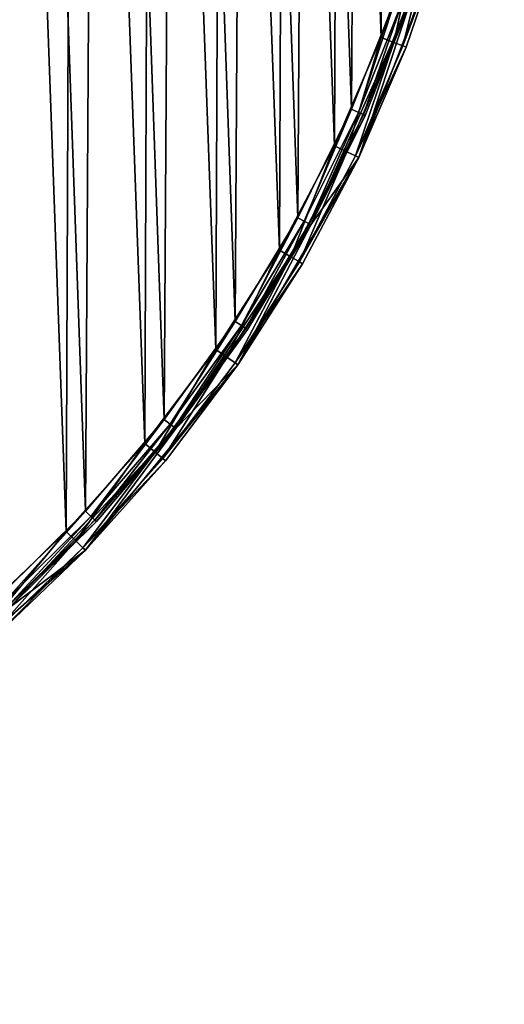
# Model space of a CAD drawing. Header units: millimetres. Extents: x 9 to 208, y -100 to 100.
# Tile 31 of 36: x 176 to 208, y -100 to -34. Entities that reach past the tile are written whole.
import ezdxf

# ---------------------------------------------------------------- set-up
doc = ezdxf.new("R2010")
doc.units = ezdxf.units.MM
doc.header["$LTSCALE"] = 25.4
doc.layers.get('0').update_dxf_attribs({"true_color": 0xff5454})

# ---------------------------------------------------------------- blocks, each defined once
blk = doc.blocks.new('CAMELEON-HERMANOS-B-8035.STL')
at = {"color": 250, "true_color": 0x262626}
mesh = blk.add_polyface(dxfattribs=at)
corners = [(8.631, 4.415, 0), (9.335, 0.596, 0), (9.216, -11.667, 0), (10.633, 20.384, 0), (10.786, 16.916, 0), (15.17, 35.824, 0), (14.904, 32.774, 0), (21.575, 47.738, 0), (22.126, 50.337, 0), (30.618, 61.399, 0), (31.32, 63.546, 0), (41.787, 73.386, 0), (42.513, 75.109, 0), (54.776, 83.372, 0), (55.416, 84.726, 0), (69.232, 91.083, 0), (69.695, 92.15, 0), (84.76, 96.309, 0), (84.98, 97.187, 0), (100.936, 98.909, 0), (100.875, 99.706, 0), (116.968, 99.644, 0), (117.319, 98.81, 0), (132.843, 97, 0), (133.463, 96.016, 0), (148.088, 91.845, 0), (148.927, 90.604, 0), (162.308, 84.31, 0), (163.289, 82.719, 0), (175.136, 74.592, 0), (176.157, 72.579, 0), (186.239, 62.943, 0), (187.181, 60.458, 0), (195.33, 49.663, 0), (196.059, 46.689, 0), (202.172, 35.096, 0), (202.55, 31.646, 0), (206.59, 19.621, 0), (206.477, 15.739, 0), (207.732, -0.596, 0), (208.467, 3.638, 0), (207.757, -12.44, 0), (10.59, -15.739, 0), (12.374, -27.448, 0), (14.516, -31.646, 0), (18.022, -42.517, 0), (21.007, -46.689, 0), (26.015, -56.486, 0), (29.886, -60.458, 0), (36.144, -68.991, 0), (40.91, -72.579, 0), (48.149, -79.71, 0), (53.778, -82.719, 0), (61.717, -88.364, 0), (68.14, -90.604, 0), (76.498, -94.73, 0), (83.604, -96.016, 0), (92.108, -98.642, 0), (99.747, -98.81, 0), (108.144, -99.999, 0), (116.131, -98.909, 0), (124.19, -98.767, 0), (132.307, -96.309, 0), (139.831, -94.976, 0), (147.835, -91.083, 0), (154.661, -88.726, 0), (162.29, -83.372, 0), (168.296, -80.177, 0), (175.28, -73.386, 0), (180.384, -69.553, 0), (186.448, -61.399, 0), (190.61, -57.126, 0), (195.492, -47.738, 0), (198.711, -43.221, 0), (202.163, -32.774, 0), (204.476, -28.195, 0), (206.281, -16.916, 0)]
mesh.append_faces([[corners[k] for k in face] for face in [(0, 1, 2), (1, 3, 4), (4, 5, 6), (6, 5, 7), (7, 8, 9), (9, 10, 11), (11, 12, 13), (13, 14, 15), (15, 16, 17), (17, 18, 19), (19, 21, 22), (22, 23, 24), (24, 25, 26), (26, 27, 28), (28, 29, 30), (30, 31, 32), (32, 33, 34), (34, 35, 36), (36, 37, 38), (38, 37, 39), (2, 42, 43), (42, 2, 1), (43, 44, 45), (45, 46, 47), (47, 48, 49), (49, 50, 51), (51, 52, 53), (53, 54, 55), (55, 56, 57), (57, 58, 59), (59, 60, 61), (61, 62, 63), (63, 64, 65), (65, 66, 67), (67, 68, 69), (69, 70, 71), (71, 72, 73), (73, 74, 75), (75, 76, 41)]], dxfattribs={"vtx0": -1, "vtx1": -1, "color": 250})
mesh.append_faces([[corners[k] for k in face] for face in [(1, 0, 3), (4, 3, 5), (7, 5, 8), (9, 8, 10), (11, 10, 12), (13, 12, 14), (15, 14, 16), (17, 16, 18), (19, 18, 20), (19, 20, 21), (22, 21, 23), (24, 23, 25), (26, 25, 27), (28, 27, 29), (30, 29, 31), (32, 31, 33), (34, 33, 35), (36, 35, 37), (39, 37, 40), (39, 40, 41), (43, 42, 44), (45, 44, 46), (47, 46, 48), (49, 48, 50), (51, 50, 52), (53, 52, 54), (55, 54, 56), (57, 56, 58), (59, 58, 60), (61, 60, 62), (63, 62, 64), (65, 64, 66), (67, 66, 68), (69, 68, 70), (71, 70, 72), (73, 72, 74), (75, 74, 76), (41, 76, 39)]], dxfattribs={"vtx0": -1, "vtx2": -1, "color": 250})
mesh = blk.add_polyface(dxfattribs=at)
corners = [(77.207, 93.069, 14.2), (78.289, 4.501, 14.2), (77.956, -0.057, 14.2), (84.999, 95.338, 14.2), (79.298, 8.958, 14.2), (80.96, 13.216, 14.2), (83.237, 17.178, 14.2), (86.08, 20.756, 14.2), (92.953, 96.956, 14.2), (89.424, 23.871, 14.2), (93.195, 26.452, 14.2), (101.013, 97.912, 14.2), (97.309, 28.443, 14.2), (101.674, 29.798, 14.2), (109.124, 98.198, 14.2), (106.192, 30.488, 14.2), (110.762, 30.496, 14.2), (117.231, 97.814, 14.2), (115.282, 29.823, 14.2), (119.652, 28.484, 14.2), (125.279, 96.762, 14.2), (123.773, 26.509, 14.2), (127.554, 23.942, 14.2), (133.212, 95.048, 14.2), (130.909, 20.84, 14.2), (133.765, 17.272, 14.2), (140.977, 92.686, 14.2), (136.058, 13.318, 14.2), (137.735, 9.067, 14.2), (138.761, 4.614, 14.2), (139.111, 0.057, 14.2), (139.86, -93.069, 14.2), (147.439, -90.164, 14.2), (148.52, 89.69, 14.2), (154.751, -86.644, 14.2), (155.79, 86.082, 14.2), (161.749, -82.531, 14.2), (162.737, 81.885, 14.2), (168.382, -77.855, 14.2), (169.314, 77.13, 14.2), (174.607, -72.647, 14.2), (175.476, 71.847, 14.2), (180.38, -66.942, 14.2), (181.18, 66.074, 14.2), (185.663, -60.78, 14.2), (186.388, 59.849, 14.2), (190.419, -54.204, 14.2), (191.065, 53.215, 14.2), (194.615, -47.256, 14.2), (195.177, 46.218, 14.2), (198.224, -39.986, 14.2), (198.698, 38.905, 14.2), (201.219, -32.443, 14.2), (201.603, 31.327, 14.2), (203.582, -24.678, 14.2), (203.872, 23.534, 14.2), (205.295, -16.745, 14.2), (205.49, 15.581, 14.2), (206.347, -8.697, 14.2), (206.445, 7.521, 14.2), (206.732, -0.59, 14.2), (10.719, 8.697, 14.2), (10.622, -7.521, 14.2), (10.335, 0.59, 14.2), (11.577, -15.581, 14.2), (11.772, 16.745, 14.2), (13.195, -23.534, 14.2), (13.485, 24.678, 14.2), (15.464, -31.327, 14.2), (15.848, 32.443, 14.2), (18.369, -38.905, 14.2), (18.843, 39.986, 14.2), (21.89, -46.218, 14.2), (22.452, 47.256, 14.2), (26.002, -53.215, 14.2), (26.648, 54.204, 14.2), (30.679, -59.849, 14.2), (31.404, 60.78, 14.2), (35.887, -66.074, 14.2), (36.686, 66.942, 14.2), (41.591, -71.847, 14.2), (42.46, 72.647, 14.2), (47.753, -77.13, 14.2), (48.685, 77.855, 14.2), (54.33, -81.885, 14.2), (55.318, 82.531, 14.2), (61.277, -86.082, 14.2), (62.315, 86.644, 14.2), (68.547, -89.69, 14.2), (69.628, 90.164, 14.2), (76.09, -92.686, 14.2), (83.855, -95.048, 14.2), (78.306, -4.614, 14.2), (79.331, -9.067, 14.2), (81.009, -13.318, 14.2), (83.301, -17.272, 14.2), (86.157, -20.84, 14.2), (91.788, -96.762, 14.2), (89.513, -23.942, 14.2), (93.294, -26.509, 14.2), (99.836, -97.814, 14.2), (97.415, -28.484, 14.2), (101.785, -29.823, 14.2), (107.943, -98.198, 14.2), (106.305, -30.496, 14.2), (110.875, -30.488, 14.2), (116.054, -97.912, 14.2), (115.393, -29.798, 14.2), (119.758, -28.443, 14.2), (124.114, -96.956, 14.2), (123.871, -26.452, 14.2), (127.643, -23.871, 14.2), (132.067, -95.338, 14.2), (130.987, -20.756, 14.2), (133.83, -17.178, 14.2), (136.107, -13.216, 14.2), (137.769, -8.958, 14.2), (138.778, -4.501, 14.2)]
mesh.append_faces([[corners[k] for k in face] for face in [(58, 59, 60), (61, 62, 63)]], dxfattribs={"vtx0": -1, "color": 250})
mesh.append_faces([[corners[k] for k in face] for face in [(1, 3, 4), (4, 3, 5), (5, 3, 6), (6, 3, 7), (7, 8, 9), (9, 8, 10), (10, 11, 12), (12, 11, 13), (13, 14, 15), (15, 14, 16), (16, 17, 18), (18, 17, 19), (19, 20, 21), (21, 20, 22), (22, 23, 24), (24, 23, 25), (25, 26, 27), (27, 26, 28), (28, 26, 29), (29, 26, 30), (31, 26, 32), (32, 33, 34), (34, 35, 36), (36, 37, 38), (38, 39, 40), (40, 41, 42), (42, 43, 44), (44, 45, 46), (46, 47, 48), (48, 49, 50), (50, 51, 52), (52, 53, 54), (54, 55, 56), (56, 57, 58), (62, 61, 64), (64, 65, 66), (66, 67, 68), (68, 69, 70), (70, 71, 72), (72, 73, 74), (74, 75, 76), (76, 77, 78), (78, 79, 80), (80, 81, 82), (82, 83, 84), (84, 85, 86), (86, 87, 88), (88, 89, 90), (90, 2, 91), (91, 96, 97), (97, 99, 100), (100, 102, 103), (103, 105, 106), (106, 108, 109), (109, 111, 112), (112, 114, 31)]], dxfattribs={"vtx0": -1, "vtx1": -1, "color": 250})
mesh.append_faces([[corners[k] for k in face] for face in [(30, 26, 31), (90, 0, 2)]], dxfattribs={"vtx0": -1, "vtx1": -1, "vtx2": -1, "color": 250})
mesh.append_faces([[corners[k] for k in face] for face in [(0, 1, 2), (1, 0, 3), (7, 3, 8), (10, 8, 11), (13, 11, 14), (16, 14, 17), (19, 17, 20), (22, 20, 23), (25, 23, 26), (32, 26, 33), (34, 33, 35), (36, 35, 37), (38, 37, 39), (40, 39, 41), (42, 41, 43), (44, 43, 45), (46, 45, 47), (48, 47, 49), (50, 49, 51), (52, 51, 53), (54, 53, 55), (56, 55, 57), (58, 57, 59), (64, 61, 65), (66, 65, 67), (68, 67, 69), (70, 69, 71), (72, 71, 73), (74, 73, 75), (76, 75, 77), (78, 77, 79), (80, 79, 81), (82, 81, 83), (84, 83, 85), (86, 85, 87), (88, 87, 89), (90, 89, 0), (91, 2, 92), (91, 92, 93), (91, 93, 94), (91, 94, 95), (91, 95, 96), (97, 96, 98), (97, 98, 99), (100, 99, 101), (100, 101, 102), (103, 102, 104), (103, 104, 105), (106, 105, 107), (106, 107, 108), (109, 108, 110), (109, 110, 111), (112, 111, 113), (112, 113, 114), (31, 114, 115), (31, 115, 116), (31, 116, 117), (31, 117, 30)]], dxfattribs={"vtx0": -1, "vtx2": -1, "color": 250})
mesh = blk.add_polyface(dxfattribs=at)
corners = [(11.004, -11.457, 15), (10.429, 4.336, 15), (10.398, -3.572, 15), (11.096, 12.216, 15), (12.242, -19.268, 15), (12.395, 20.017, 15), (14.105, -26.954, 15), (14.318, 27.688, 15), (16.58, -34.465, 15), (16.851, 35.179, 15), (19.651, -41.752, 15), (19.979, 42.443, 15), (23.299, -48.769, 15), (23.681, 49.431, 15), (27.5, -55.469, 15), (27.934, 56.098, 15), (32.226, -61.81, 15), (32.709, 62.402, 15), (37.447, -67.749, 15), (37.977, 68.301, 15), (43.129, -73.25, 15), (43.701, 73.757, 15), (49.235, -78.275, 15), (49.846, 78.734, 15), (55.726, -82.793, 15), (56.372, 83.201, 15), (62.56, -86.774, 15), (63.236, 87.129, 15), (69.691, -90.192, 15), (70.394, 90.491, 15), (77.074, -93.025, 15), (77.799, 93.267, 15), (77.956, -0.057, 15), (84.662, -95.254, 15), (78.306, -4.614, 15), (79.331, -9.067, 15), (81.009, -13.318, 15), (83.301, -17.272, 15), (86.157, -20.84, 15), (92.404, -96.866, 15), (89.513, -23.942, 15), (93.294, -26.509, 15), (100.251, -97.85, 15), (97.415, -28.484, 15), (101.785, -29.823, 15), (108.151, -98.199, 15), (106.305, -30.496, 15), (110.875, -30.488, 15), (116.054, -97.912, 15), (115.393, -29.798, 15), (119.758, -28.443, 15), (123.908, -96.989, 15), (123.871, -26.452, 15), (127.643, -23.871, 15), (131.663, -95.437, 15), (130.987, -20.756, 15), (133.83, -17.178, 15), (139.267, -93.267, 15), (136.107, -13.216, 15), (137.769, -8.958, 15), (138.778, -4.501, 15), (139.111, 0.057, 15), (78.289, 4.501, 15), (85.404, 95.437, 15), (79.298, 8.958, 15), (80.96, 13.216, 15), (83.237, 17.178, 15), (86.08, 20.756, 15), (93.158, 96.989, 15), (89.424, 23.871, 15), (93.195, 26.452, 15), (101.013, 97.912, 15), (97.309, 28.443, 15), (101.674, 29.798, 15), (108.916, 98.199, 15), (106.192, 30.488, 15), (110.762, 30.496, 15), (116.816, 97.85, 15), (115.282, 29.823, 15), (119.652, 28.484, 15), (124.663, 96.866, 15), (123.773, 26.509, 15), (127.554, 23.942, 15), (132.405, 95.254, 15), (130.909, 20.84, 15), (133.765, 17.272, 15), (139.992, 93.025, 15), (136.058, 13.318, 15), (137.735, 9.067, 15), (138.761, 4.614, 15), (146.673, -90.491, 15), (147.376, 90.192, 15), (153.831, -87.129, 15), (154.507, 86.774, 15), (160.695, -83.201, 15), (161.341, 82.793, 15), (167.22, -78.734, 15), (167.831, 78.275, 15), (173.366, -73.757, 15), (173.938, 73.25, 15), (179.09, -68.301, 15), (179.62, 67.749, 15), (184.357, -62.402, 15), (184.841, 61.81, 15), (189.133, -56.098, 15), (189.567, 55.469, 15), (193.385, -49.431, 15), (193.768, 48.769, 15), (197.088, -42.443, 15), (197.415, 41.752, 15), (200.216, -35.179, 15), (200.487, 34.465, 15), (202.749, -27.688, 15), (202.962, 26.954, 15), (204.672, -20.017, 15), (204.825, 19.268, 15), (205.971, -12.216, 15), (206.063, 11.457, 15), (206.638, -4.336, 15), (206.668, 3.572, 15)]
mesh.append_faces([[corners[k] for k in face] for face in [(0, 1, 2), (117, 118, 119)]], dxfattribs={"vtx0": -1, "color": 250})
mesh.append_faces([[corners[k] for k in face] for face in [(1, 0, 3), (3, 4, 5), (5, 6, 7), (7, 8, 9), (9, 10, 11), (11, 12, 13), (13, 14, 15), (15, 16, 17), (17, 18, 19), (19, 20, 21), (21, 22, 23), (23, 24, 25), (25, 26, 27), (27, 28, 29), (29, 30, 31), (32, 33, 34), (34, 33, 35), (35, 33, 36), (36, 33, 37), (37, 33, 38), (38, 39, 40), (40, 39, 41), (41, 42, 43), (43, 42, 44), (44, 45, 46), (46, 45, 47), (47, 48, 49), (49, 48, 50), (50, 51, 52), (52, 51, 53), (53, 54, 55), (55, 54, 56), (56, 57, 58), (58, 57, 59), (59, 57, 60), (60, 57, 61), (31, 62, 63), (62, 31, 32), (63, 67, 68), (68, 70, 71), (71, 73, 74), (74, 76, 77), (77, 79, 80), (80, 82, 83), (83, 85, 86), (86, 90, 91), (91, 92, 93), (93, 94, 95), (95, 96, 97), (97, 98, 99), (99, 100, 101), (101, 102, 103), (103, 104, 105), (105, 106, 107), (107, 108, 109), (109, 110, 111), (111, 112, 113), (113, 114, 115), (115, 116, 117)]], dxfattribs={"vtx0": -1, "vtx1": -1, "color": 250})
mesh.append_faces([[corners[k] for k in face] for face in [(31, 30, 32), (86, 61, 57)]], dxfattribs={"vtx0": -1, "vtx1": -1, "vtx2": -1, "color": 250})
mesh.append_faces([[corners[k] for k in face] for face in [(3, 0, 4), (5, 4, 6), (7, 6, 8), (9, 8, 10), (11, 10, 12), (13, 12, 14), (15, 14, 16), (17, 16, 18), (19, 18, 20), (21, 20, 22), (23, 22, 24), (25, 24, 26), (27, 26, 28), (29, 28, 30), (32, 30, 33), (38, 33, 39), (41, 39, 42), (44, 42, 45), (47, 45, 48), (50, 48, 51), (53, 51, 54), (56, 54, 57), (63, 62, 64), (63, 64, 65), (63, 65, 66), (63, 66, 67), (68, 67, 69), (68, 69, 70), (71, 70, 72), (71, 72, 73), (74, 73, 75), (74, 75, 76), (77, 76, 78), (77, 78, 79), (80, 79, 81), (80, 81, 82), (83, 82, 84), (83, 84, 85), (86, 85, 87), (86, 87, 88), (86, 88, 89), (86, 89, 61), (86, 57, 90), (91, 90, 92), (93, 92, 94), (95, 94, 96), (97, 96, 98), (99, 98, 100), (101, 100, 102), (103, 102, 104), (105, 104, 106), (107, 106, 108), (109, 108, 110), (111, 110, 112), (113, 112, 114), (115, 114, 116), (117, 116, 118)]], dxfattribs={"vtx0": -1, "vtx2": -1, "color": 250})
mesh = blk.add_polyface(dxfattribs=at)
corners = [(201.056, -35.502, 14.759), (202.749, -27.688, 15), (200.216, -35.179, 15), (203.613, -27.942, 14.759)]
mesh.append_faces([[corners[k] for k in face] for face in [(0, 1, 2), (1, 0, 3)]], dxfattribs={"vtx0": -1, "color": 250})
mesh = blk.add_polyface(dxfattribs=at)
corners = [(204.476, -28.195, 0), (201.896, -35.824, 13.2), (198.711, -43.221, 0)]
mesh.append_faces([[corners[k] for k in face] for face in [(0, 1, 2)]], dxfattribs={"color": 250})
mesh = blk.add_polyface(dxfattribs=at)
corners = [(201.671, -35.738, 14.1), (203.613, -27.942, 14.759), (201.056, -35.502, 14.759), (204.245, -28.127, 14.1)]
mesh.append_faces([[corners[k] for k in face] for face in [(0, 1, 2), (1, 0, 3)]], dxfattribs={"vtx0": -1, "color": 250})
mesh = blk.add_polyface(dxfattribs=at)
corners = [(204.476, -28.195, 13.2), (201.671, -35.738, 14.1), (201.896, -35.824, 13.2), (204.245, -28.127, 14.1)]
mesh.append_faces([[corners[k] for k in face] for face in [(0, 1, 2), (1, 0, 3)]], dxfattribs={"vtx0": -1, "color": 250})
mesh = blk.add_polyface(dxfattribs=at)
corners = [(204.476, -28.195, 13.2), (201.896, -35.824, 13.2), (204.476, -28.195, 0)]
mesh.append_faces([[corners[k] for k in face] for face in [(0, 1, 2)]], dxfattribs={"color": 250})
mesh = blk.add_polyface(dxfattribs=at)
corners = [(202.163, -32.774, 0), (195.492, -47.738, 0), (199.137, -40.394, 13.2)]
mesh.append_faces([[corners[k] for k in face] for face in [(0, 1, 2)]], dxfattribs={"color": 250})
mesh = blk.add_polyface(dxfattribs=at)
corners = [(201.219, -32.443, 14.2), (198.68, -40.19, 14.066), (198.224, -39.986, 14.2), (201.691, -32.608, 14.066)]
mesh.append_faces([[corners[k] for k in face] for face in [(0, 1, 2), (1, 0, 3)]], dxfattribs={"vtx0": -1, "color": 250})
mesh = blk.add_polyface(dxfattribs=at)
corners = [(201.691, -32.608, 14.066), (199.015, -40.339, 13.7), (198.68, -40.19, 14.066), (202.037, -32.729, 13.7)]
mesh.append_faces([[corners[k] for k in face] for face in [(0, 1, 2), (1, 0, 3)]], dxfattribs={"vtx0": -1, "color": 250})
mesh = blk.add_polyface(dxfattribs=at)
corners = [(199.015, -40.339, 13.7), (202.163, -32.774, 13.2), (199.137, -40.394, 13.2), (202.037, -32.729, 13.7)]
mesh.append_faces([[corners[k] for k in face] for face in [(0, 1, 2), (1, 0, 3)]], dxfattribs={"vtx0": -1, "color": 250})
mesh = blk.add_polyface(dxfattribs=at)
corners = [(202.163, -32.774, 0), (199.137, -40.394, 13.2), (202.163, -32.774, 13.2)]
mesh.append_faces([[corners[k] for k in face] for face in [(0, 1, 2)]], dxfattribs={"color": 250})
mesh = blk.add_polyface(dxfattribs=at)
corners = [(197.899, -42.832, 14.759), (200.216, -35.179, 15), (197.088, -42.443, 15), (201.056, -35.502, 14.759)]
mesh.append_faces([[corners[k] for k in face] for face in [(0, 1, 2), (1, 0, 3)]], dxfattribs={"vtx0": -1, "color": 250})
mesh = blk.add_polyface(dxfattribs=at)
corners = [(198.493, -43.116, 14.1), (201.056, -35.502, 14.759), (197.899, -42.832, 14.759), (201.671, -35.738, 14.1)]
mesh.append_faces([[corners[k] for k in face] for face in [(0, 1, 2), (1, 0, 3)]], dxfattribs={"vtx0": -1, "color": 250})
mesh = blk.add_polyface(dxfattribs=at)
corners = [(201.896, -35.824, 13.2), (198.493, -43.116, 14.1), (198.711, -43.221, 13.2), (201.671, -35.738, 14.1)]
mesh.append_faces([[corners[k] for k in face] for face in [(0, 1, 2), (1, 0, 3)]], dxfattribs={"vtx0": -1, "color": 250})
mesh = blk.add_polyface(dxfattribs=at)
corners = [(201.896, -35.824, 13.2), (198.711, -43.221, 13.2), (198.711, -43.221, 0)]
mesh.append_faces([[corners[k] for k in face] for face in [(0, 1, 2)]], dxfattribs={"color": 250})
mesh = blk.add_polyface(dxfattribs=at)
corners = [(198.224, -39.986, 14.2), (195.054, -47.497, 14.066), (194.615, -47.256, 14.2), (198.68, -40.19, 14.066)]
mesh.append_faces([[corners[k] for k in face] for face in [(0, 1, 2), (1, 0, 3)]], dxfattribs={"vtx0": -1, "color": 250})
mesh = blk.add_polyface(dxfattribs=at)
corners = [(198.68, -40.19, 14.066), (195.374, -47.673, 13.7), (195.054, -47.497, 14.066), (199.015, -40.339, 13.7)]
mesh.append_faces([[corners[k] for k in face] for face in [(0, 1, 2), (1, 0, 3)]], dxfattribs={"vtx0": -1, "color": 250})
mesh = blk.add_polyface(dxfattribs=at)
corners = [(195.374, -47.673, 13.7), (199.137, -40.394, 13.2), (195.492, -47.738, 13.2), (199.015, -40.339, 13.7)]
mesh.append_faces([[corners[k] for k in face] for face in [(0, 1, 2), (1, 0, 3)]], dxfattribs={"vtx0": -1, "color": 250})
mesh = blk.add_polyface(dxfattribs=at)
corners = [(199.137, -40.394, 13.2), (195.492, -47.738, 0), (195.492, -47.738, 13.2)]
mesh.append_faces([[corners[k] for k in face] for face in [(0, 1, 2)]], dxfattribs={"color": 250})
mesh = blk.add_polyface(dxfattribs=at)
corners = [(194.163, -49.884, 14.759), (197.088, -42.443, 15), (193.385, -49.431, 15), (197.899, -42.832, 14.759)]
mesh.append_faces([[corners[k] for k in face] for face in [(0, 1, 2), (1, 0, 3)]], dxfattribs={"vtx0": -1, "color": 250})
mesh = blk.add_polyface(dxfattribs=at)
corners = [(194.732, -50.215, 14.1), (197.899, -42.832, 14.759), (194.163, -49.884, 14.759), (198.493, -43.116, 14.1)]
mesh.append_faces([[corners[k] for k in face] for face in [(0, 1, 2), (1, 0, 3)]], dxfattribs={"vtx0": -1, "color": 250})
mesh = blk.add_polyface(dxfattribs=at)
corners = [(198.711, -43.221, 0), (194.941, -50.337, 13.2), (190.61, -57.126, 0)]
mesh.append_faces([[corners[k] for k in face] for face in [(0, 1, 2)]], dxfattribs={"color": 250})
mesh = blk.add_polyface(dxfattribs=at)
corners = [(198.711, -43.221, 13.2), (194.732, -50.215, 14.1), (194.941, -50.337, 13.2), (198.493, -43.116, 14.1)]
mesh.append_faces([[corners[k] for k in face] for face in [(0, 1, 2), (1, 0, 3)]], dxfattribs={"vtx0": -1, "color": 250})
mesh = blk.add_polyface(dxfattribs=at)
corners = [(198.711, -43.221, 13.2), (194.941, -50.337, 13.2), (198.711, -43.221, 0)]
mesh.append_faces([[corners[k] for k in face] for face in [(0, 1, 2)]], dxfattribs={"color": 250})
mesh = blk.add_polyface(dxfattribs=at)
corners = [(194.615, -47.256, 14.2), (190.836, -54.48, 14.066), (190.419, -54.204, 14.2), (195.054, -47.497, 14.066)]
mesh.append_faces([[corners[k] for k in face] for face in [(0, 1, 2), (1, 0, 3)]], dxfattribs={"vtx0": -1, "color": 250})
mesh = blk.add_polyface(dxfattribs=at)
corners = [(195.054, -47.497, 14.066), (191.141, -54.682, 13.7), (190.836, -54.48, 14.066), (195.374, -47.673, 13.7)]
mesh.append_faces([[corners[k] for k in face] for face in [(0, 1, 2), (1, 0, 3)]], dxfattribs={"vtx0": -1, "color": 250})
mesh = blk.add_polyface(dxfattribs=at)
corners = [(195.492, -47.738, 0), (186.448, -61.399, 13.2), (191.253, -54.756, 13.2)]
mesh.append_faces([[corners[k] for k in face] for face in [(0, 1, 2)]], dxfattribs={"color": 250})
mesh = blk.add_polyface(dxfattribs=at)
corners = [(195.492, -47.738, 0), (186.448, -61.399, 0), (186.448, -61.399, 13.2)]
mesh.append_faces([[corners[k] for k in face] for face in [(0, 1, 2)]], dxfattribs={"color": 250})
mesh = blk.add_polyface(dxfattribs=at)
corners = [(191.141, -54.682, 13.7), (195.492, -47.738, 13.2), (191.253, -54.756, 13.2), (195.374, -47.673, 13.7)]
mesh.append_faces([[corners[k] for k in face] for face in [(0, 1, 2), (1, 0, 3)]], dxfattribs={"vtx0": -1, "color": 250})
mesh = blk.add_polyface(dxfattribs=at)
corners = [(195.492, -47.738, 0), (191.253, -54.756, 13.2), (195.492, -47.738, 13.2)]
mesh.append_faces([[corners[k] for k in face] for face in [(0, 1, 2)]], dxfattribs={"color": 250})
mesh = blk.add_polyface(dxfattribs=at)
corners = [(189.871, -56.612, 14.759), (193.385, -49.431, 15), (189.133, -56.098, 15), (194.163, -49.884, 14.759)]
mesh.append_faces([[corners[k] for k in face] for face in [(0, 1, 2), (1, 0, 3)]], dxfattribs={"vtx0": -1, "color": 250})
mesh = blk.add_polyface(dxfattribs=at)
corners = [(190.412, -56.989, 14.1), (194.163, -49.884, 14.759), (189.871, -56.612, 14.759), (194.732, -50.215, 14.1)]
mesh.append_faces([[corners[k] for k in face] for face in [(0, 1, 2), (1, 0, 3)]], dxfattribs={"vtx0": -1, "color": 250})
mesh = blk.add_polyface(dxfattribs=at)
corners = [(194.941, -50.337, 13.2), (190.412, -56.989, 14.1), (190.61, -57.126, 13.2), (194.732, -50.215, 14.1)]
mesh.append_faces([[corners[k] for k in face] for face in [(0, 1, 2), (1, 0, 3)]], dxfattribs={"vtx0": -1, "color": 250})
mesh = blk.add_polyface(dxfattribs=at)
corners = [(194.941, -50.337, 13.2), (190.61, -57.126, 13.2), (190.61, -57.126, 0)]
mesh.append_faces([[corners[k] for k in face] for face in [(0, 1, 2)]], dxfattribs={"color": 250})
mesh = blk.add_polyface(dxfattribs=at)
corners = [(190.419, -54.204, 14.2), (186.056, -61.09, 14.066), (185.663, -60.78, 14.2), (190.836, -54.48, 14.066)]
mesh.append_faces([[corners[k] for k in face] for face in [(0, 1, 2), (1, 0, 3)]], dxfattribs={"vtx0": -1, "color": 250})
mesh = blk.add_polyface(dxfattribs=at)
corners = [(190.836, -54.48, 14.066), (186.343, -61.316, 13.7), (186.056, -61.09, 14.066), (191.141, -54.682, 13.7)]
mesh.append_faces([[corners[k] for k in face] for face in [(0, 1, 2), (1, 0, 3)]], dxfattribs={"vtx0": -1, "color": 250})
mesh = blk.add_polyface(dxfattribs=at)
corners = [(186.343, -61.316, 13.7), (191.253, -54.756, 13.2), (186.448, -61.399, 13.2), (191.141, -54.682, 13.7)]
mesh.append_faces([[corners[k] for k in face] for face in [(0, 1, 2), (1, 0, 3)]], dxfattribs={"vtx0": -1, "color": 250})
mesh = blk.add_polyface(dxfattribs=at)
corners = [(185.052, -62.974, 14.759), (189.133, -56.098, 15), (184.357, -62.402, 15), (189.871, -56.612, 14.759)]
mesh.append_faces([[corners[k] for k in face] for face in [(0, 1, 2), (1, 0, 3)]], dxfattribs={"vtx0": -1, "color": 250})
mesh = blk.add_polyface(dxfattribs=at)
corners = [(185.561, -63.392, 14.1), (189.871, -56.612, 14.759), (185.052, -62.974, 14.759), (190.412, -56.989, 14.1)]
mesh.append_faces([[corners[k] for k in face] for face in [(0, 1, 2), (1, 0, 3)]], dxfattribs={"vtx0": -1, "color": 250})
mesh = blk.add_polyface(dxfattribs=at)
corners = [(190.61, -57.126, 0), (185.747, -63.546, 13.2), (180.384, -69.553, 0)]
mesh.append_faces([[corners[k] for k in face] for face in [(0, 1, 2)]], dxfattribs={"color": 250})
mesh = blk.add_polyface(dxfattribs=at)
corners = [(190.61, -57.126, 13.2), (185.561, -63.392, 14.1), (185.747, -63.546, 13.2), (190.412, -56.989, 14.1)]
mesh.append_faces([[corners[k] for k in face] for face in [(0, 1, 2), (1, 0, 3)]], dxfattribs={"vtx0": -1, "color": 250})
mesh = blk.add_polyface(dxfattribs=at)
corners = [(190.61, -57.126, 13.2), (185.747, -63.546, 13.2), (190.61, -57.126, 0)]
mesh.append_faces([[corners[k] for k in face] for face in [(0, 1, 2)]], dxfattribs={"color": 250})
mesh = blk.add_polyface(dxfattribs=at)
corners = [(186.448, -61.399, 0), (175.28, -73.386, 0), (181.112, -67.624, 13.2)]
mesh.append_faces([[corners[k] for k in face] for face in [(0, 1, 2)]], dxfattribs={"color": 250})
mesh = blk.add_polyface(dxfattribs=at)
corners = [(185.663, -60.78, 14.2), (180.746, -67.283, 14.066), (180.38, -66.942, 14.2), (186.056, -61.09, 14.066)]
mesh.append_faces([[corners[k] for k in face] for face in [(0, 1, 2), (1, 0, 3)]], dxfattribs={"vtx0": -1, "color": 250})
mesh = blk.add_polyface(dxfattribs=at)
corners = [(186.056, -61.09, 14.066), (181.014, -67.533, 13.7), (180.746, -67.283, 14.066), (186.343, -61.316, 13.7)]
mesh.append_faces([[corners[k] for k in face] for face in [(0, 1, 2), (1, 0, 3)]], dxfattribs={"vtx0": -1, "color": 250})
mesh = blk.add_polyface(dxfattribs=at)
corners = [(181.014, -67.533, 13.7), (186.448, -61.399, 13.2), (181.112, -67.624, 13.2), (186.343, -61.316, 13.7)]
mesh.append_faces([[corners[k] for k in face] for face in [(0, 1, 2), (1, 0, 3)]], dxfattribs={"vtx0": -1, "color": 250})
mesh = blk.add_polyface(dxfattribs=at)
corners = [(186.448, -61.399, 0), (181.112, -67.624, 13.2), (186.448, -61.399, 13.2)]
mesh.append_faces([[corners[k] for k in face] for face in [(0, 1, 2)]], dxfattribs={"color": 250})
mesh = blk.add_polyface(dxfattribs=at)
corners = [(179.737, -68.927, 14.759), (184.357, -62.402, 15), (179.09, -68.301, 15), (185.052, -62.974, 14.759)]
mesh.append_faces([[corners[k] for k in face] for face in [(0, 1, 2), (1, 0, 3)]], dxfattribs={"vtx0": -1, "color": 250})
mesh = blk.add_polyface(dxfattribs=at)
corners = [(180.21, -69.385, 14.1), (185.052, -62.974, 14.759), (179.737, -68.927, 14.759), (185.561, -63.392, 14.1)]
mesh.append_faces([[corners[k] for k in face] for face in [(0, 1, 2), (1, 0, 3)]], dxfattribs={"vtx0": -1, "color": 250})
mesh = blk.add_polyface(dxfattribs=at)
corners = [(185.747, -63.546, 13.2), (180.21, -69.385, 14.1), (180.384, -69.553, 13.2), (185.561, -63.392, 14.1)]
mesh.append_faces([[corners[k] for k in face] for face in [(0, 1, 2), (1, 0, 3)]], dxfattribs={"vtx0": -1, "color": 250})
mesh = blk.add_polyface(dxfattribs=at)
corners = [(185.747, -63.546, 13.2), (180.384, -69.553, 13.2), (180.384, -69.553, 0)]
mesh.append_faces([[corners[k] for k in face] for face in [(0, 1, 2)]], dxfattribs={"color": 250})
mesh = blk.add_polyface(dxfattribs=at)
corners = [(180.38, -66.942, 14.2), (174.943, -73.016, 14.066), (174.607, -72.647, 14.2), (180.746, -67.283, 14.066)]
mesh.append_faces([[corners[k] for k in face] for face in [(0, 1, 2), (1, 0, 3)]], dxfattribs={"vtx0": -1, "color": 250})
mesh = blk.add_polyface(dxfattribs=at)
corners = [(180.746, -67.283, 14.066), (175.19, -73.287, 13.7), (174.943, -73.016, 14.066), (181.014, -67.533, 13.7)]
mesh.append_faces([[corners[k] for k in face] for face in [(0, 1, 2), (1, 0, 3)]], dxfattribs={"vtx0": -1, "color": 250})
mesh = blk.add_polyface(dxfattribs=at)
corners = [(175.19, -73.287, 13.7), (181.112, -67.624, 13.2), (175.28, -73.386, 13.2), (181.014, -67.533, 13.7)]
mesh.append_faces([[corners[k] for k in face] for face in [(0, 1, 2), (1, 0, 3)]], dxfattribs={"vtx0": -1, "color": 250})
mesh = blk.add_polyface(dxfattribs=at)
corners = [(181.112, -67.624, 13.2), (175.28, -73.386, 0), (175.28, -73.386, 13.2)]
mesh.append_faces([[corners[k] for k in face] for face in [(0, 1, 2)]], dxfattribs={"color": 250})
mesh = blk.add_polyface(dxfattribs=at)
corners = [(173.96, -74.433, 14.759), (179.09, -68.301, 15), (173.366, -73.757, 15), (179.737, -68.927, 14.759)]
mesh.append_faces([[corners[k] for k in face] for face in [(0, 1, 2), (1, 0, 3)]], dxfattribs={"vtx0": -1, "color": 250})
mesh = blk.add_polyface(dxfattribs=at)
corners = [(174.395, -74.927, 14.1), (179.737, -68.927, 14.759), (173.96, -74.433, 14.759), (180.21, -69.385, 14.1)]
mesh.append_faces([[corners[k] for k in face] for face in [(0, 1, 2), (1, 0, 3)]], dxfattribs={"vtx0": -1, "color": 250})
mesh = blk.add_polyface(dxfattribs=at)
corners = [(174.554, -75.109, 13.2), (168.296, -80.177, 0), (180.384, -69.553, 0)]
mesh.append_faces([[corners[k] for k in face] for face in [(0, 1, 2)]], dxfattribs={"color": 250})
mesh = blk.add_polyface(dxfattribs=at)
corners = [(180.21, -69.385, 14.1), (174.554, -75.109, 13.2), (180.384, -69.553, 13.2), (174.395, -74.927, 14.1)]
mesh.append_faces([[corners[k] for k in face] for face in [(0, 1, 2), (1, 0, 3)]], dxfattribs={"vtx0": -1, "color": 250})
mesh = blk.add_polyface(dxfattribs=at)
corners = [(174.554, -75.109, 13.2), (180.384, -69.553, 0), (180.384, -69.553, 13.2)]
mesh.append_faces([[corners[k] for k in face] for face in [(0, 1, 2)]], dxfattribs={"color": 250})

msp = doc.modelspace()

# ---------------------------------------------------------------- block references
at = {"color": 0}
msp.add_blockref('CAMELEON-HERMANOS-B-8035.STL', (0, 0), dxfattribs=at)

doc.saveas('drawing.dxf')
